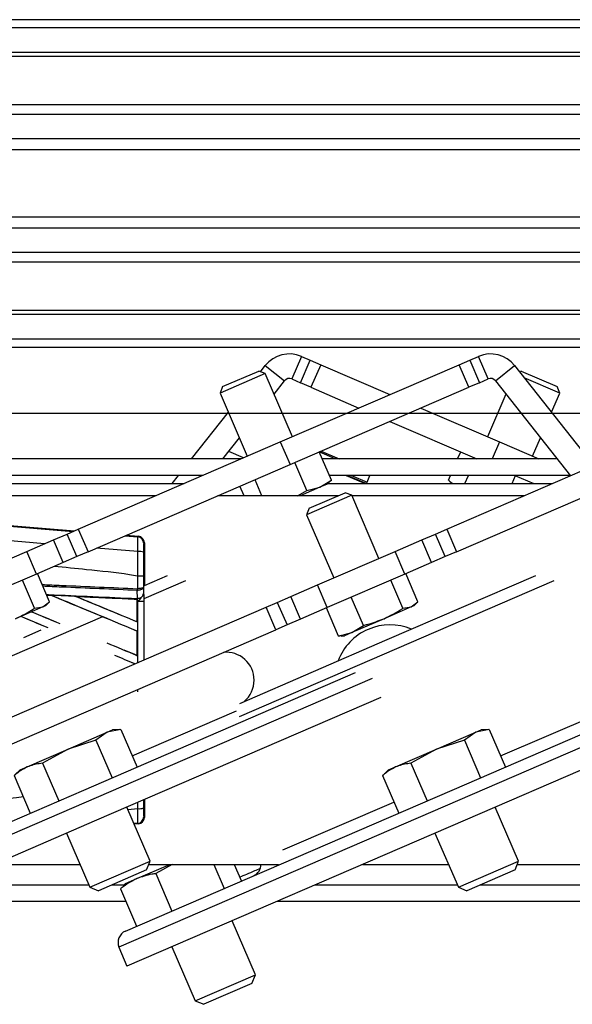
# Model space of a CAD drawing. Header units: millimetres. Extents: x 0 to 465, y 0 to 320.
# Tile 42 of 66: x 189 to 199, y 281 to 299. Entities that reach past the tile are written whole.
import ezdxf

# ---------------------------------------------------------------- set-up
doc = ezdxf.new("R2010")
doc.units = ezdxf.units.MM
doc.layers.add('CARTIGLIO', color=140, linetype='Continuous')

msp = doc.modelspace()

# ---------------------------------------------------------------- linework, layer by layer
at = {"color": 7, "linetype": 'Continuous', "lineweight": 25}
for p, q in [((460.965, 298.9814), (178.0359, 298.9814)), ((460.965, 298.8325), (178.0359, 298.8325)), ((460.965, 298.3857), (178.0359, 298.3857)), ((460.965, 298.3098), (178.0359, 298.3098)), ((236.8077, 297.4327), (178.0359, 297.4327)), ((236.6363, 297.2599), (178.0359, 297.2599)), ((236.3779, 296.8149), (178.0359, 296.8149)), ((236.3196, 296.6137), (178.0359, 296.6137)), ((236.2864, 295.3927), (178.0359, 295.3927)), ((236.2864, 295.1915), (178.0359, 295.1915)), ((236.2864, 294.7464), (178.0359, 294.7464)), ((236.2864, 294.5737), (178.0359, 294.5737)), ((236.2864, 293.6966), (178.0359, 293.6966)), ((236.2864, 293.6206), (178.0359, 293.6206)), ((236.2864, 293.1739), (178.0359, 293.1739)), ((236.2864, 293.025), (178.0359, 293.025)), ((194.2947, 292.8602), (194.1176, 292.45)), ((194.2947, 292.8602), (194.452, 292.7923)), ((197.3583, 292.7923), (197.5156, 292.8602)), ((197.6926, 292.45), (197.5156, 292.8602)), ((193.5486, 292.5818), (193.6378, 292.6945)), ((193.6378, 292.6945), (193.9881, 292.4174)), ((193.9103, 291.3042), (197.1649, 292.7088)), ((194.275, 292.3821), (194.452, 292.7923)), ((194.452, 292.7923), (194.6453, 292.7088)), ((194.6453, 292.7088), (194.4683, 292.2987)), ((194.6453, 292.7088), (195.9051, 292.1651)), ((197.1649, 292.7088), (197.3583, 292.7923)), ((197.342, 292.2987), (197.1649, 292.7088)), ((197.3583, 292.7923), (197.5353, 292.3821)), ((197.8221, 292.4174), (198.1725, 292.6945)), ((198.1725, 292.6945), (199.613, 290.8734)), ((193.6346, 292.5476), (192.8143, 292.1936)), ((192.861, 292.311), (193.5172, 292.5942)), ((193.6346, 292.5476), (193.5172, 292.5942)), ((194.1303, 291.3991), (193.6346, 292.5476)), ((198.2931, 292.5942), (198.2617, 292.5818)), ((198.2931, 292.5942), (198.9493, 292.311)), ((192.861, 292.311), (192.8143, 292.1936)), ((193.7958, 292.1742), (193.9881, 292.4174)), ((194.1176, 292.45), (194.275, 292.3821)), ((194.4683, 292.2987), (194.275, 292.3821)), ((197.5353, 292.3821), (197.342, 292.2987)), ((197.5353, 292.3821), (197.6926, 292.45)), ((197.8221, 292.4174), (199.1884, 290.6901)), ((198.996, 292.1936), (198.3473, 292.4735)), ((198.996, 292.1936), (198.9493, 292.311)), ((192.8143, 292.1936), (193.31, 291.0451)), ((194.0873, 290.894), (197.342, 292.2987)), ((194.4683, 292.2987), (195.3414, 291.9219)), ((198.0145, 292.1742), (197.68, 291.3991)), ((198.8451, 291.8441), (198.996, 292.1936)), ((192.2941, 290.9957), (192.9651, 291.8441)), ((196.4688, 291.9219), (197.9, 291.3042)), ((195.9051, 291.6786), (197.4873, 290.9957)), ((190.2356, 289.7183), (193.9103, 291.3042)), ((192.8637, 290.9957), (193.1662, 291.3782)), ((193.9103, 291.3042), (194.0873, 290.894)), ((196.9366, 289.7183), (200.6112, 291.3042)), ((197.9, 291.3042), (197.7669, 290.9957)), ((197.9, 291.3042), (198.6147, 290.9957)), ((198.5003, 291.0451), (198.6441, 291.3782)), ((193.2429, 291.0161), (192.9722, 291.133)), ((194.91, 290.9957), (194.6165, 291.1224)), ((194.8397, 290.6122), (194.6191, 291.1235)), ((194.6521, 291.1378), (194.9812, 290.9957)), ((197.1361, 290.9957), (197.1912, 291.1235)), ((193.1956, 290.9957), (178.0359, 290.9957)), ((190.4126, 289.3081), (194.0873, 290.894)), ((194.3932, 290.4194), (194.1725, 290.9308)), ((198.9466, 290.9957), (194.6742, 290.9957)), ((197.1136, 289.3081), (200.7883, 290.894)), ((197.4627, 290.9957), (197.4666, 291.0047)), ((192.5055, 290.6979), (182.131, 290.6979)), ((191.9407, 290.549), (192.0585, 290.6979)), ((199.1822, 290.6979), (194.8027, 290.6979)), ((195.1076, 290.6979), (195.4526, 290.549)), ((195.4524, 290.5572), (195.1264, 290.6979)), ((195.2055, 290.6979), (195.4921, 290.5742)), ((195.4921, 290.5742), (195.538, 290.6979)), ((196.9705, 290.6122), (197.0075, 290.6979)), ((197.2699, 290.549), (197.3342, 290.6979)), ((198.1774, 290.6979), (198.5224, 290.549)), ((182.2799, 290.549), (192.1605, 290.549)), ((193.5773, 290.3256), (193.4506, 290.6192)), ((194.6318, 290.4803), (194.8397, 290.6122)), ((194.7642, 290.5374), (194.6318, 290.4803)), ((194.7642, 290.5374), (194.8068, 290.5776)), ((194.7765, 290.549), (198.8614, 290.549)), ((195.3689, 290.5852), (195.3718, 290.592)), ((197.0035, 290.5776), (197.0338, 290.549)), ((198.1263, 290.549), (198.1885, 290.6931)), ((193.2507, 290.3256), (193.1753, 290.5004)), ((194.2237, 290.3256), (194.3932, 290.4194)), ((194.6318, 290.4803), (194.2735, 290.3256)), ((194.3932, 290.4194), (194.6318, 290.4803)), ((194.4349, 290.0983), (195.0911, 290.3815)), ((195.2086, 290.3349), (195.0911, 290.3815)), ((191.6429, 290.3256), (188.5116, 290.3256)), ((194.9617, 290.3256), (192.7703, 290.3256)), ((195.2086, 290.3349), (194.3883, 289.9809)), ((195.7042, 289.1864), (195.2086, 290.3349)), ((198.3439, 290.3256), (195.2126, 290.3256)), ((194.4349, 290.0983), (194.3883, 289.9809)), ((194.3883, 289.9809), (194.8839, 288.8324)), ((188.7349, 289.8084), (190.1649, 289.6878)), ((188.7409, 289.7943), (190.1406, 289.6773)), ((189.7845, 289.5236), (190.0312, 289.6301)), ((190.0312, 289.6301), (190.2356, 289.7183)), ((190.2082, 289.2199), (190.0312, 289.6301)), ((190.2356, 289.7183), (190.4126, 289.3081)), ((196.4854, 289.5236), (196.7322, 289.6301)), ((196.7322, 289.6301), (196.9366, 289.7183)), ((196.9092, 289.2199), (196.7322, 289.6301)), ((196.9366, 289.7183), (197.1136, 289.3081)), ((189.6218, 289.4534), (188.8606, 289.517)), ((189.2997, 289.3144), (189.7845, 289.5236)), ((189.9615, 289.1134), (189.7845, 289.5236)), ((191.0851, 289.5983), (191.3164, 289.579)), ((191.1081, 289.6083), (191.3281, 289.5897)), ((191.3164, 289.579), (191.3281, 289.5897)), ((191.4372, 289.471), (191.4256, 289.4603)), ((191.4372, 289.471), (191.4372, 288.6961)), ((196.0006, 289.3144), (196.4854, 289.5236)), ((196.6624, 289.1134), (196.4854, 289.5236)), ((187.8865, 288.7045), (189.2997, 289.3144)), ((189.4767, 288.9042), (189.2997, 289.3144)), ((190.4126, 289.3081), (190.2082, 289.2199)), ((191.3179, 289.3116), (190.5663, 289.3744)), ((194.5875, 288.7045), (196.0006, 289.3144)), ((196.1777, 288.9042), (196.0006, 289.3144)), ((197.1136, 289.3081), (196.9092, 289.2199)), ((189.9615, 289.1134), (189.4767, 288.9042)), ((190.2082, 289.2199), (189.9615, 289.1134)), ((196.6624, 289.1134), (196.1777, 288.9042)), ((196.9092, 289.2199), (196.6624, 289.1134)), ((189.7121, 288.3992), (189.4914, 288.9105)), ((196.413, 288.3992), (196.1923, 288.9105)), ((189.4767, 288.9042), (188.0635, 288.2943)), ((189.4411, 288.2823), (189.2204, 288.7936)), ((191.3168, 288.8669), (191.3169, 288.8669)), ((191.3168, 288.6374), (191.3168, 288.8669)), ((191.4238, 288.8667), (191.4238, 288.6682)), ((192.1832, 288.779), (191.4291, 288.4535)), ((191.4372, 288.6961), (191.8594, 288.8783)), ((198.8841, 288.779), (193.1609, 286.309)), ((196.1777, 288.9042), (194.7645, 288.2943)), ((195.8546, 287.7106), (198.5604, 288.8783)), ((196.1421, 288.2823), (195.9214, 288.7936)), ((191.3094, 288.6058), (191.3169, 288.6059)), ((191.3106, 288.4624), (191.3094, 288.6058)), ((191.3121, 288.6374), (191.3168, 288.6374)), ((191.4238, 288.6682), (191.4249, 288.5468)), ((194.1027, 288.4953), (194.5875, 288.7045)), ((194.7645, 288.2943), (194.5875, 288.7045)), ((189.5919, 288.3052), (189.7121, 288.3992)), ((189.7424, 288.5146), (189.741, 288.5157)), ((190.196, 288.4951), (190.2006, 288.4938)), ((191.304, 288.4448), (190.196, 288.4951)), ((191.3035, 288.4438), (191.304, 288.4448)), ((191.3035, 288.4438), (191.3035, 288.038)), ((191.3042, 288.4472), (191.304, 288.4448)), ((191.3042, 288.4097), (191.3042, 288.4472)), ((191.3042, 288.037), (191.3042, 288.4097)), ((191.3184, 288.4091), (191.3042, 288.4097)), ((191.3043, 288.458), (191.3044, 288.4626)), ((191.3044, 288.4626), (191.3106, 288.4624)), ((191.3184, 288.4091), (191.4254, 288.4091)), ((191.3184, 287.2936), (191.3184, 288.4091)), ((191.4254, 288.4091), (191.4254, 287.3398)), ((193.6515, 288.3005), (193.8559, 288.3888)), ((193.8559, 288.3888), (194.1027, 288.4953)), ((193.8559, 288.3888), (194.033, 287.9786)), ((194.2797, 288.0851), (194.1027, 288.4953)), ((195.4209, 287.971), (195.2002, 288.4823)), ((196.2929, 288.3052), (196.413, 288.3992)), ((188.5281, 286.0894), (193.6515, 288.3005)), ((189.5919, 288.3052), (189.0959, 288.0911)), ((189.4411, 288.2823), (189.5919, 288.3052)), ((189.6372, 288.3247), (189.5919, 288.3052)), ((189.6372, 288.3247), (189.6802, 288.3653)), ((193.8286, 287.8904), (193.6515, 288.3005)), ((194.7645, 288.2943), (194.2797, 288.0851)), ((194.9705, 287.7766), (194.7498, 288.288)), ((196.2929, 288.3052), (195.7968, 288.0911)), ((196.1421, 288.2823), (196.2929, 288.3052)), ((196.3381, 288.3247), (196.2929, 288.3052)), ((196.3381, 288.3247), (196.3812, 288.3653)), ((190.6743, 288.1278), (188.2974, 287.102)), ((191.3035, 288.038), (191.3042, 288.037)), ((194.2797, 288.0851), (194.033, 287.9786)), ((195.7968, 288.0911), (195.211, 287.8383)), ((188.6575, 285.6587), (193.8286, 287.8904)), ((189.2482, 287.7514), (189.5613, 287.8865)), ((191.3042, 287.867), (191.3035, 287.8665)), ((191.3035, 287.8665), (191.3035, 287.4255)), ((191.3042, 287.4246), (191.3042, 287.867)), ((194.033, 287.9786), (193.8286, 287.8904)), ((194.9705, 287.7766), (195.211, 287.8383)), ((195.211, 287.8383), (195.0761, 287.78)), ((195.211, 287.8383), (195.4209, 287.971)), ((193.172, 286.5528), (195.8546, 287.7106)), ((195.0166, 287.7836), (194.9705, 287.7766)), ((195.017, 287.7766), (195.0761, 287.78)), ((197.0347, 284.9762), (202.9701, 287.5378)), ((203.2049, 287.4001), (190.9753, 282.122)), ((191.3035, 287.4255), (191.3042, 287.4246)), ((195.5841, 287.0031), (184.2743, 282.122)), ((190.3338, 284.9762), (195.2799, 287.1108)), ((203.3601, 287.0573), (197.2708, 284.4293)), ((191.3184, 286.7634), (191.3184, 286.807)), ((195.7362, 286.659), (190.5698, 284.4293)), ((191.2176, 285.5966), (193.1146, 286.4153)), ((197.9186, 285.5966), (199.9515, 286.474)), ((191.0103, 286.0769), (190.7634, 286.0265)), ((190.7634, 286.0265), (190.8604, 286.0684)), ((190.9888, 286.0759), (190.8604, 286.0684)), ((191.0103, 286.0769), (191.3046, 285.3951)), ((197.7113, 286.0769), (197.4643, 286.0265)), ((197.4643, 286.0265), (197.5614, 286.0684)), ((197.6898, 286.0759), (197.5614, 286.0684)), ((197.7113, 286.0769), (198.0055, 285.3951)), ((190.0514, 285.7193), (190.7634, 286.0265)), ((190.5573, 285.8814), (190.0514, 285.7193)), ((190.7634, 286.0265), (190.5573, 285.8814)), ((190.5573, 285.8814), (190.8515, 285.1996)), ((196.7524, 285.7193), (197.4643, 286.0265)), ((197.2582, 285.8814), (196.7524, 285.7193)), ((197.4643, 286.0265), (197.2582, 285.8814)), ((197.2582, 285.8814), (197.5525, 285.1996)), ((189.3072, 285.3981), (190.0514, 285.7193)), ((190.0514, 285.7193), (189.5865, 285.4624)), ((196.0081, 285.3981), (196.7524, 285.7193)), ((196.7524, 285.7193), (196.2874, 285.4624)), ((189.1777, 285.3422), (189.0842, 285.254)), ((189.1777, 285.3422), (189.3072, 285.3981)), ((189.5865, 285.4624), (189.8807, 284.7806)), ((195.8787, 285.3422), (195.7852, 285.254)), ((195.8787, 285.3422), (196.0081, 285.3981)), ((196.2874, 285.4624), (196.5817, 284.7806)), ((189.0687, 285.239), (189.363, 284.5572)), ((195.7697, 285.239), (195.7875, 285.2515)), ((195.7697, 285.239), (196.0639, 284.5572)), ((184.3924, 282.412), (190.3338, 284.9762)), ((191.0934, 282.412), (197.0347, 284.9762)), ((191.4239, 284.7979), (191.424, 284.6503)), ((191.4372, 284.8036), (191.4372, 284.4793)), ((191.5415, 283.6809), (191.1167, 284.6653)), ((191.1348, 284.6234), (191.3179, 284.6387)), ((191.3179, 284.6387), (191.3176, 284.752)), ((193.9588, 283.8877), (195.977, 284.7587)), ((198.2425, 283.6809), (197.8176, 284.6653)), ((190.5698, 284.4293), (184.4174, 281.774)), ((197.2708, 284.4293), (191.1183, 281.774)), ((191.4256, 284.49), (191.4372, 284.4793)), ((191.3164, 284.3713), (191.2461, 284.3655)), ((191.3281, 284.3606), (191.251, 284.3541)), ((191.3281, 284.3606), (191.3164, 284.3713)), ((190.0229, 284.1933), (190.4478, 283.2089)), ((196.7239, 284.1933), (197.1487, 283.2089)), ((188.7055, 283.6247), (190.2683, 283.6247)), ((190.4478, 283.2089), (191.5415, 283.6809)), ((191.303, 283.3675), (191.899, 283.6247)), ((191.4794, 283.5243), (191.5415, 283.6809)), ((191.5192, 283.6247), (193.8782, 283.6247)), ((191.9437, 283.6247), (191.6442, 283.4585)), ((192.7025, 283.6247), (192.891, 283.1878)), ((193.0715, 283.6247), (193.2021, 283.3221)), ((195.4065, 283.6247), (196.9692, 283.6247)), ((197.1487, 283.2089), (198.2425, 283.6809)), ((198.1803, 283.5243), (198.2425, 283.6809)), ((198.2202, 283.6247), (205.5843, 283.6247)), ((191.4794, 283.5243), (190.6043, 283.1467)), ((191.0935, 283.277), (191.303, 283.3675)), ((191.6442, 283.4585), (191.9384, 282.7767)), ((198.1803, 283.5243), (197.3053, 283.1467)), ((187.8429, 283.2524), (190.429, 283.2524)), ((190.4478, 283.2089), (190.6043, 283.1467)), ((190.8493, 283.2524), (191.0674, 283.2524)), ((191.0027, 283.1816), (191.0586, 283.2291)), ((191.0027, 283.1816), (191.2969, 282.4998)), ((191.0935, 283.277), (191.0511, 283.237)), ((194.5439, 283.2524), (197.1299, 283.2524)), ((197.1487, 283.2089), (197.3053, 283.1467)), ((197.5503, 283.2524), (220.3354, 283.2524)), ((187.1529, 282.9546), (191.1006, 282.9546)), ((193.8538, 282.9546), (220.4222, 282.9546)), ((193.4573, 281.6157), (193.0324, 282.6001)), ((190.9753, 282.122), (191.1183, 281.774)), ((191.9386, 282.1281), (192.3635, 281.1437)), ((192.3635, 281.1437), (193.4573, 281.6157)), ((193.3951, 281.4591), (193.4573, 281.6157)), ((193.3951, 281.4591), (192.5201, 281.0815)), ((192.3635, 281.1437), (192.5201, 281.0815))]:
    msp.add_line(p, q, dxfattribs=at)
for centre, radius, start, end in [((194.0742, 292.3493), 0.5564, 66.65601, 141.65601), ((197.7361, 292.3493), 0.5564, 38.34399, 113.34399), ((194.0742, 292.3493), 0.1097, 66.65601, 141.65601), ((197.7361, 292.3493), 0.1097, 38.34399, 113.34399), ((195.4642, 290.5846), 0.0298, 246.65601, 339.65601), ((191.3064, 289.4603), 0.1191, 0.00461, 85.17567), ((191.3416, 289.0357), 0.2769, 72.68242, 94.90681), ((190.9796, 288.6499), 0.3327, 352.38146, 357.85676), ((191.3213, 288.5674), 0.1056, 264.18694, 348.74615), ((190.9872, 288.6205), 0.33, 357.47222, 2.94403), ((195.9051, 286.9752), 1.0051, 67.10586, 159.58213), ((192.9269, 286.9752), 0.5063, 0, 95.9042), ((192.9269, 286.9752), 0.5063, 310.06197, 0), ((191.3416, 284.9147), 0.2769, 265.09319, 287.31758), ((191.3064, 284.4901), 0.1191, 274.82433, 359.99539), ((193.3362, 283.6232), 0.2234, 293.34399, 0.37396), ((191.1819, 282.2069), 0.2234, 113.34399, 202.34399)]:
    msp.add_arc(centre, radius, start, end, dxfattribs=at)
for centre, major_axis, ratio, start_param, end_param in [((191.3181, 289.471), (0.0877, 0.0806), 0.9999298, 5.5398822, 7.0264884), ((178.347, 286.7906), (127.6605, -5.5755), 0.0174384, 1.4821755, 1.4828183), ((178.347, 292.0337), (127.7342, -52.9133), 0.0080625, 1.4725233, 1.4848473), ((178.347, 292.0337), (127.6598, -52.8824), 0.0080625, 1.472469, 1.4847537), ((178.347, 294.6044), (127.7342, -52.9133), 0.0080625, 4.8085854, 4.8173417), ((178.347, 294.6044), (127.6598, -52.8824), 0.0080625, 4.8087157, 4.817396), ((178.347, 286.7906), (127.6605, -5.5755), 0.0174384, 1.4698908, 1.478571), ((178.347, 293.9919), (127.7342, -52.9133), 0.0080625, 4.802268, 4.80632), ((178.347, 293.9919), (127.6598, -52.8824), 0.0080625, 4.8023252, 4.8061227), ((178.347, 291.4212), (127.6598, -52.8824), 0.0080625, 1.4853336, 1.4891007), ((178.347, 291.4212), (127.7342, -52.9133), 0.0080625, 1.4852219, 1.4891438), ((178.347, 293.9919), (127.7342, -52.9133), 0.0080625, 4.8129974, 4.8173417), ((178.347, 293.9919), (127.6598, -52.8824), 0.0080625, 4.8154965, 4.817396), ((178.347, 291.4212), (127.7342, -52.9133), 0.0080625, 1.4728299, 1.4756935), ((178.347, 291.4212), (127.6598, -52.8824), 0.0080625, 1.4727772, 1.4732748), ((191.3181, 284.4794), (0.0877, -0.0806), 0.9999298, 5.5398822, 7.0264884)]:
    msp.add_ellipse(centre, major_axis=major_axis, ratio=ratio, start_param=start_param, end_param=end_param, dxfattribs=at)
for points, knots in [([(194.8397, 290.6122), (194.8378, 290.61), (194.8269, 290.5971), (194.8136, 290.5888), (194.8027, 290.5819)], [0, 0, 0, 0, 0.1724655, 1, 1, 1, 1]), ([(196.9705, 290.6122), (196.9724, 290.61), (196.9962, 290.5827), (197.0247, 290.5651), (197.051, 290.549)], [0, 0, 0, 0, 0.08031686, 1, 1, 1, 1]), ([(191.3179, 289.3116), (191.3187, 289.3443), (191.3204, 289.4098), (191.3211, 289.4929), (191.3202, 289.5523), (191.3183, 289.5763), (191.3168, 289.5784), (191.3164, 289.579)], [0, 0, 0, 0, 0.2296881, 0.4595969, 0.6887793, 0.9180889, 1, 1, 1, 1]), ([(191.4256, 289.4603), (191.4255, 289.46), (191.4253, 289.4588), (191.4249, 289.4446), (191.4244, 289.409), (191.4241, 289.3591), (191.4241, 289.3197), (191.424, 289.3001)], [0, 0, 0, 0, 0.0821077, 0.3116546, 0.5407071, 0.7703697, 1, 1, 1, 1]), ([(191.3169, 288.8669), (191.317, 288.9061), (191.3173, 289.0546), (191.3176, 289.2026), (191.3179, 289.3116)], [0, 0, 0, 0, 0.2638842, 1, 1, 1, 1]), ([(191.424, 289.3001), (191.4239, 289.1938), (191.4238, 289.0495), (191.4238, 288.9048), (191.4238, 288.8667)], [0, 0, 0, 0, 0.73657409, 1, 1, 1, 1]), ([(191.3168, 288.8669), (191.2668, 288.875), (190.958, 288.9245), (190.451, 288.9763), (189.9937, 289.0227), (189.7975, 289.0426)], [0, 0, 0, 0, 0.0994469, 0.6136895, 1, 1, 1, 1]), ([(191.4238, 288.8667), (191.4237, 288.8667), (191.4229, 288.8667), (191.4138, 288.8668), (191.3898, 288.8669), (191.3564, 288.8669), (191.3301, 288.8669), (191.3169, 288.8669)], [0, 0, 0, 0, 0.0716067, 0.3068114, 0.5378745, 0.7689372, 1, 1, 1, 1]), ([(189.5766, 288.7131), (189.695, 288.7079), (190.274, 288.6827), (190.8521, 288.6575), (191.3121, 288.6374)], [0, 0, 0, 0, 0.2044364, 1, 1, 1, 1]), ([(191.3094, 288.6058), (190.8495, 288.6258), (190.2769, 288.6508), (189.7034, 288.6758), (189.5905, 288.6807)], [0, 0, 0, 0, 0.8031937, 1, 1, 1, 1]), ([(191.4238, 288.6682), (191.4238, 288.6681), (191.4237, 288.6664), (191.4218, 288.6612), (191.4107, 288.6531), (191.3864, 288.6452), (191.3544, 288.6394), (191.3294, 288.6381), (191.3168, 288.6374)], [0, 0, 0, 0, 0.0053156, 0.1176999, 0.3508535, 0.5700679, 0.7835799, 1, 1, 1, 1]), ([(191.4238, 288.6682), (191.4238, 288.6681), (191.4238, 288.6645), (191.4218, 288.654), (191.4108, 288.6377), (191.3865, 288.6216), (191.3545, 288.61), (191.3295, 288.6073), (191.3169, 288.6059)], [0, 0, 0, 0, 0.0053156, 0.1176999, 0.3508535, 0.5700679, 0.7835799, 1, 1, 1, 1]), ([(191.4249, 288.5468), (191.425, 288.5269), (191.4253, 288.4897), (191.4254, 288.4383), (191.4254, 288.4128), (191.4254, 288.4091)], [0, 0, 0, 0, 0.4975078, 0.9271867, 1, 1, 1, 1]), ([(189.6544, 288.5328), (189.6679, 288.5322), (190.2186, 288.5073), (190.7682, 288.4823), (191.3043, 288.458)], [0, 0, 0, 0, 0.02452271, 1, 1, 1, 1]), ([(189.6595, 288.5209), (189.6789, 288.5201), (189.7048, 288.5189), (189.7306, 288.5177), (189.7371, 288.5175)], [0, 0, 0, 0, 0.7484954, 1, 1, 1, 1]), ([(189.741, 288.5157), (189.7245, 288.5165), (189.6976, 288.5177), (189.6706, 288.5189), (189.6602, 288.5194)], [0, 0, 0, 0, 0.6122039, 1, 1, 1, 1]), ([(190.191, 288.4971), (190.1687, 288.4981), (190.0576, 288.5031), (189.9064, 288.5099), (189.7773, 288.5157), (189.7371, 288.5175)], [0, 0, 0, 0, 0.14692111, 0.73460584, 1, 1, 1, 1]), ([(189.7371, 288.5175), (189.7383, 288.517), (189.7404, 288.5161), (189.7408, 288.5158), (189.741, 288.5157)], [0, 0, 0, 0, 0.5692261, 1, 1, 1, 1]), ([(190.191, 288.4971), (190.3314, 288.4908), (190.632, 288.4773), (191.0031, 288.4607), (191.2336, 288.4504), (191.3042, 288.4472)], [0, 0, 0, 0, 0.3784171, 0.8098591, 1, 1, 1, 1]), ([(190.196, 288.4951), (190.1955, 288.4953), (190.1946, 288.4956), (190.1921, 288.4967), (190.191, 288.4971)], [0, 0, 0, 0, 0.5548092, 1, 1, 1, 1]), ([(191.3042, 288.4097), (191.3042, 288.4195), (191.3042, 288.4376), (191.3043, 288.4545), (191.3044, 288.4616), (191.3044, 288.4626)], [0, 0, 0, 0, 0.4979723, 0.9247743, 1, 1, 1, 1]), ([(191.3043, 288.458), (191.3043, 288.4548), (191.3042, 288.4503), (191.3042, 288.4479), (191.3042, 288.4472)], [0, 0, 0, 0, 0.7081808, 1, 1, 1, 1]), ([(191.3184, 288.4091), (191.3183, 288.4105), (191.3176, 288.4204), (191.3154, 288.4404), (191.3123, 288.4547), (191.3106, 288.4624)], [0, 0, 0, 0, 0.0718682, 0.4987863, 1, 1, 1, 1]), ([(191.3184, 288.4091), (191.3186, 288.4092), (191.3274, 288.4163), (191.3494, 288.434), (191.3682, 288.4546), (191.3796, 288.4671)], [0, 0, 0, 0, 0.0099417, 0.4001815, 1, 1, 1, 1]), ([(189.0959, 288.0911), (189.2077, 288.1467), (189.3258, 288.2054), (189.4353, 288.2784), (189.4411, 288.2823)], [0, 0, 0, 0, 0.9470257, 1, 1, 1, 1]), ([(195.7968, 288.0911), (195.9087, 288.1467), (196.0268, 288.2054), (196.1363, 288.2784), (196.1421, 288.2823)], [0, 0, 0, 0, 0.9470257, 1, 1, 1, 1]), ([(195.4209, 287.971), (195.4473, 287.9772), (195.5755, 288.0074), (195.6989, 288.054), (195.7968, 288.0911)], [0, 0, 0, 0, 0.2061857, 1, 1, 1, 1]), ([(189.3072, 285.3981), (189.2285, 285.3544), (189.1454, 285.3082), (189.0726, 285.2425), (189.0687, 285.239)], [0, 0, 0, 0, 0.9470257, 1, 1, 1, 1]), ([(189.5865, 285.4624), (189.5663, 285.4607), (189.4687, 285.4521), (189.3786, 285.422), (189.3072, 285.3981)], [0, 0, 0, 0, 0.2061857, 1, 1, 1, 1]), ([(196.0081, 285.3981), (195.9295, 285.3544), (195.8464, 285.3082), (195.7735, 285.2425), (195.7697, 285.239)], [0, 0, 0, 0, 0.9470257, 1, 1, 1, 1]), ([(196.2874, 285.4624), (196.2673, 285.4607), (196.1696, 285.4521), (196.0796, 285.422), (196.0081, 285.3981)], [0, 0, 0, 0, 0.2061857, 1, 1, 1, 1]), ([(189.2363, 284.8507), (188.5756, 284.783), (186.4369, 284.5637), (182.8052, 284.2226), (179.8337, 283.9476), (178.347, 283.81)], [0, 0, 0, 0, 0.1825742, 0.5910372, 1, 1, 1, 1]), ([(191.3164, 284.3713), (191.3175, 284.375), (191.3196, 284.3823), (191.321, 284.4345), (191.3208, 284.5105), (191.3194, 284.5838), (191.3182, 284.6277), (191.3179, 284.6387)], [0, 0, 0, 0, 0.2310896, 0.4626691, 0.6930315, 0.9222733, 1, 1, 1, 1]), ([(191.424, 284.6503), (191.424, 284.6436), (191.4241, 284.6173), (191.4242, 284.5732), (191.4246, 284.5276), (191.425, 284.4964), (191.4254, 284.4922), (191.4256, 284.49)], [0, 0, 0, 0, 0.077747, 0.3068364, 0.5369565, 0.7685092, 1, 1, 1, 1]), ([(193.5442, 283.5508), (193.5095, 283.5358), (193.4257, 283.4997), (193.2899, 283.4411), (193.2116, 283.4073), (193.1726, 283.3904)], [0, 0, 0, 0, 0.2620357, 0.6328895, 1, 1, 1, 1]), ([(191.303, 283.3675), (191.2047, 283.3153), (191.1009, 283.2602), (191.0076, 283.1856), (191.0027, 283.1816)], [0, 0, 0, 0, 0.9470257, 1, 1, 1, 1]), ([(191.6442, 283.4585), (191.6198, 283.4549), (191.5017, 283.4375), (191.3909, 283.3985), (191.303, 283.3675)], [0, 0, 0, 0, 0.2061857, 1, 1, 1, 1])]:
    msp.add_open_spline(points, degree=3, knots=knots, dxfattribs=at)
at = {"layer": 'CARTIGLIO', "linetype": 'Continuous'}
msp.add_line((414.8274, 291.8226), (5.1801, 291.8226), dxfattribs=at)

doc.saveas('drawing.dxf')
